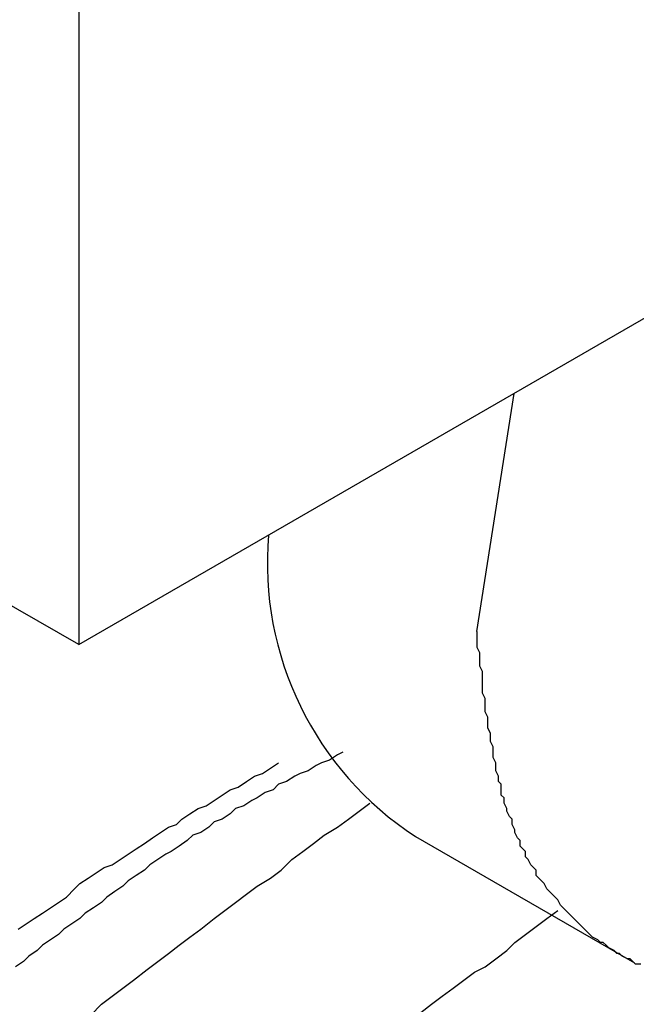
# Model space of a CAD drawing. Header units: millimetres. Extents: x 7187 to 8806, y -3756 to -2918.
# Tile 231 of 250: x 8514.52 to 8516.82, y -3273.28 to -3269.61. Entities that reach past the tile are written whole.
import ezdxf

# ---------------------------------------------------------------- set-up
doc = ezdxf.new("R2010")
doc.units = ezdxf.units.MM
doc.header["$LTSCALE"] = 3

msp = doc.modelspace()

# ---------------------------------------------------------------- linework, layer by layer
at = {"linetype": 'Continuous', "lineweight": 30}
for p, q in [((8514.7408, -3268.0245), (8514.7408, -3271.9439)), ((8514.7408, -3271.9439), (8518.9834, -3269.4946)), ((8514.7408, -3271.9439), (8510.8297, -3269.686)), ((8516.2243, -3271.8946), (8516.3633, -3271.0072)), ((8515.9954, -3272.6589), (8516.8113, -3273.1299))]:
    msp.add_line(p, q, dxfattribs=at)
for points in [[(8516.8356, -3273.1345, 0), (8516.8156, -3273.1345, 0), (8516.8056, -3273.1245, 0), (8516.7956, -3273.1145, 0), (8516.7856, -3273.1145, 0), (8516.7656, -3273.1045, 0), (8516.7556, -3273.0945, 0), (8516.7456, -3273.0945, 0), (8516.7356, -3273.0845, 0), (8516.7156, -3273.0745, 0), (8516.7056, -3273.0645, 0), (8516.6956, -3273.0545, 0), (8516.6856, -3273.0545, 0), (8516.6756, -3273.0445, 0), (8516.6556, -3273.0345, 0), (8516.6456, -3273.0245, 0), (8516.6356, -3273.0145, 0), (8516.6256, -3273.0045, 0), (8516.6156, -3272.9945, 0), (8516.6056, -3272.9845, 0), (8516.5956, -3272.9745, 0), (8516.5856, -3272.9645, 0), (8516.5756, -3272.9545, 0), (8516.5656, -3272.9445, 0), (8516.5556, -3272.9345, 0), (8516.5456, -3272.9245, 0), (8516.5356, -3272.9145, 0), (8516.5256, -3272.8945, 0), (8516.5156, -3272.8845, 0), (8516.5056, -3272.8745, 0), (8516.4956, -3272.8645, 0), (8516.4856, -3272.8545, 0), (8516.4756, -3272.8345, 0), (8516.4656, -3272.8245, 0), (8516.4556, -3272.8145, 0), (8516.4456, -3272.8045, 0), (8516.4456, -3272.7845, 0), (8516.4356, -3272.7745, 0), (8516.4256, -3272.7645, 0), (8516.4156, -3272.7445, 0), (8516.4056, -3272.7345, 0), (8516.4056, -3272.7145, 0), (8516.3956, -3272.7045, 0), (8516.3856, -3272.6945, 0), (8516.3856, -3272.6745, 0), (8516.3756, -3272.6645, 0), (8516.3656, -3272.6445, 0), (8516.3656, -3272.6345, 0), (8516.3556, -3272.6145, 0), (8516.3556, -3272.5945, 0), (8516.3456, -3272.5845, 0), (8516.3356, -3272.5645, 0), (8516.3356, -3272.5545, 0), (8516.3256, -3272.5345, 0), (8516.3256, -3272.5145, 0), (8516.3156, -3272.5045, 0), (8516.3156, -3272.4845, 0), (8516.3156, -3272.4645, 0), (8516.3056, -3272.4545, 0), (8516.3056, -3272.4345, 0), (8516.2956, -3272.4145, 0), (8516.2956, -3272.3945, 0), (8516.2956, -3272.3845, 0), (8516.2856, -3272.3645, 0), (8516.2856, -3272.3445, 0), (8516.2856, -3272.3245, 0), (8516.2756, -3272.3045, 0), (8516.2756, -3272.2945, 0), (8516.2756, -3272.2745, 0), (8516.2656, -3272.2545, 0), (8516.2656, -3272.2345, 0), (8516.2656, -3272.2145, 0), (8516.2556, -3272.1945, 0), (8516.2556, -3272.1845, 0), (8516.2556, -3272.1645, 0), (8516.2556, -3272.1445, 0), (8516.2456, -3272.1245, 0), (8516.2456, -3272.1045, 0), (8516.2456, -3272.0845, 0), (8516.2456, -3272.0645, 0), (8516.2456, -3272.0445, 0), (8516.2356, -3272.0245, 0), (8516.2356, -3272.0145, 0), (8516.2356, -3271.9945, 0), (8516.2356, -3271.9745, 0), (8516.2256, -3271.9545, 0), (8516.2256, -3271.9345, 0), (8516.2256, -3271.9145, 0), (8516.2256, -3271.8945, 0)], [(8515.7256, -3272.3445, 0), (8515.7056, -3272.3545, 0), (8515.6756, -3272.3745, 0), (8515.6456, -3272.3845, 0), (8515.6256, -3272.3945, 0), (8515.5956, -3272.4145, 0), (8515.5656, -3272.4245, 0), (8515.5456, -3272.4345, 0), (8515.5156, -3272.4545, 0), (8515.4856, -3272.4645, 0), (8515.4656, -3272.4845, 0), (8515.4356, -3272.4945, 0), (8515.4056, -3272.5145, 0), (8515.3856, -3272.5245, 0), (8515.3556, -3272.5445, 0), (8515.3256, -3272.5545, 0), (8515.3056, -3272.5745, 0), (8515.2756, -3272.5945, 0), (8515.2456, -3272.6045, 0), (8515.2256, -3272.6245, 0), (8515.1956, -3272.6445, 0), (8515.1656, -3272.6545, 0), (8515.1456, -3272.6745, 0), (8515.1156, -3272.6945, 0), (8515.0856, -3272.7145, 0), (8515.0656, -3272.7245, 0), (8515.0356, -3272.7445, 0), (8515.0056, -3272.7645, 0), (8514.9856, -3272.7845, 0), (8514.9556, -3272.8045, 0), (8514.9256, -3272.8245, 0), (8514.9056, -3272.8445, 0), (8514.8756, -3272.8645, 0), (8514.8456, -3272.8845, 0), (8514.8256, -3272.9045, 0), (8514.7956, -3272.9245, 0), (8514.7656, -3272.9445, 0), (8514.7456, -3272.9645, 0), (8514.7156, -3272.9845, 0), (8514.6856, -3273.0045, 0), (8514.6656, -3273.0245, 0), (8514.6356, -3273.0445, 0), (8514.6056, -3273.0645, 0), (8514.5856, -3273.0845, 0), (8514.5556, -3273.1045, 0), (8514.5356, -3273.1245, 0), (8514.5056, -3273.1445, 0)], [(8514.5156, -3273.0045, 0), (8514.5456, -3272.9845, 0), (8514.5756, -3272.9645, 0), (8514.6056, -3272.9445, 0), (8514.6356, -3272.9245, 0), (8514.6656, -3272.9045, 0), (8514.6956, -3272.8845, 0), (8514.7256, -3272.8545, 0), (8514.7456, -3272.8345, 0), (8514.7756, -3272.8145, 0), (8514.8056, -3272.7945, 0), (8514.8356, -3272.7745, 0), (8514.8656, -3272.7645, 0), (8514.8956, -3272.7445, 0), (8514.9256, -3272.7245, 0), (8514.9556, -3272.7045, 0), (8514.9856, -3272.6845, 0), (8515.0156, -3272.6645, 0), (8515.0456, -3272.6445, 0), (8515.0756, -3272.6245, 0), (8515.1056, -3272.6145, 0), (8515.1256, -3272.5945, 0), (8515.1556, -3272.5745, 0), (8515.1856, -3272.5545, 0), (8515.2156, -3272.5445, 0), (8515.2456, -3272.5245, 0), (8515.2756, -3272.5045, 0), (8515.3056, -3272.4845, 0), (8515.3356, -3272.4745, 0), (8515.3656, -3272.4545, 0), (8515.3956, -3272.4345, 0), (8515.4256, -3272.4245, 0), (8515.4556, -3272.4045, 0), (8515.4856, -3272.3845, 0)], [(8514.7856, -3273.3245, 0), (8514.8256, -3273.2845, 0), (8514.8656, -3273.2545, 0), (8514.9056, -3273.2245, 0), (8514.9456, -3273.1945, 0), (8514.9956, -3273.1545, 0), (8515.0356, -3273.1245, 0), (8515.0756, -3273.0945, 0), (8515.1156, -3273.0645, 0), (8515.1556, -3273.0345, 0), (8515.1956, -3273.0045, 0), (8515.2456, -3272.9645, 0), (8515.2856, -3272.9345, 0), (8515.3256, -3272.9045, 0), (8515.3656, -3272.8745, 0), (8515.4056, -3272.8445, 0), (8515.4556, -3272.8145, 0), (8515.4956, -3272.7845, 0), (8515.5356, -3272.7445, 0), (8515.5756, -3272.7145, 0), (8515.6156, -3272.6845, 0), (8515.6556, -3272.6545, 0), (8515.7056, -3272.6245, 0), (8515.7456, -3272.5945, 0), (8515.7856, -3272.5645, 0), (8515.8256, -3272.5345, 0)], [(8516.0156, -3273.3145, 0), (8516.0556, -3273.2845, 0), (8516.0956, -3273.2545, 0), (8516.1356, -3273.2245, 0), (8516.1756, -3273.1945, 0), (8516.2156, -3273.1645, 0), (8516.2556, -3273.1445, 0), (8516.2956, -3273.1145, 0), (8516.3356, -3273.0845, 0), (8516.3656, -3273.0545, 0), (8516.4056, -3273.0245, 0), (8516.4456, -3272.9945, 0), (8516.4856, -3272.9645, 0), (8516.5256, -3272.9345, 0)]]:
    msp.add_polyline3d(points, dxfattribs=at)
msp.add_arc((8516.6624, -3271.6389), 1.2187, 175.1353, 236.8162, dxfattribs=at)

doc.saveas('drawing.dxf')
